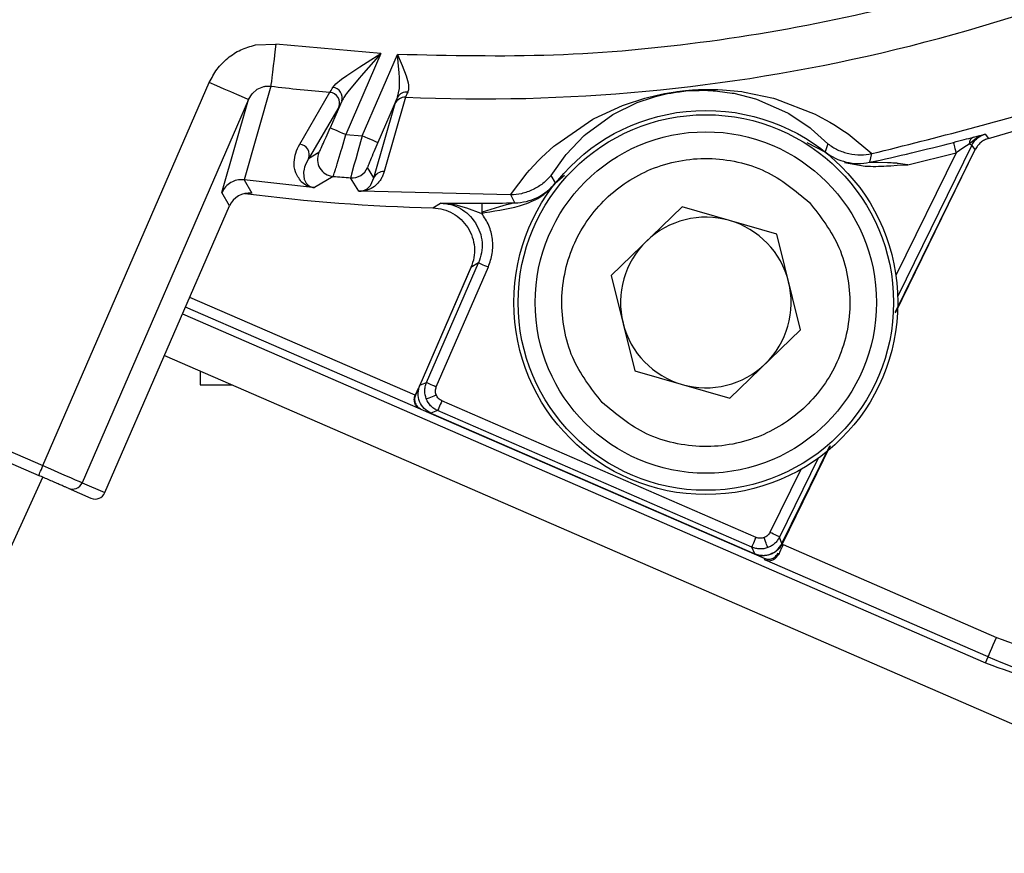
# Model space of a CAD drawing. Header units: millimetres. Extents: x 2719 to 13968, y 3953 to 13921.
# Tile 6 of 160: x 5137 to 5183, y 4696 to 4735. Entities that reach past the tile are written whole.
import ezdxf

# ---------------------------------------------------------------- set-up
doc = ezdxf.new("R2010")
doc.units = ezdxf.units.MM

msp = doc.modelspace()

# ---------------------------------------------------------------- linework, layer by layer
at = {"color": 7, "linetype": 'Continuous', "lineweight": 25}
for p, q in [((5148.157, 4733.865), (5149.117, 4733.904)), ((5149.117, 4733.904), (5149.074, 4733.548)), ((5154.044, 4733.461), (5149.117, 4733.904)), ((5149.032, 4733.204), (5148.993, 4732.883)), ((5149.074, 4733.548), (5149.032, 4733.204)), ((5154.044, 4733.461), (5152.394, 4729.664)), ((5154.044, 4733.461), (5153.121, 4732.427)), ((5153.164, 4729.609), (5154.819, 4733.419)), ((5153.395, 4733.057), (5154.044, 4733.461)), ((5154.871, 4732.868), (5154.819, 4733.419)), ((5154.819, 4733.419), (5154.945, 4733.123)), ((5148.993, 4732.883), (5148.958, 4732.595)), ((5152.765, 4732.659), (5153.054, 4732.845)), ((5153.054, 4732.845), (5153.395, 4733.057)), ((5154.895, 4732.577), (5154.871, 4732.868)), ((5154.945, 4733.123), (5155.035, 4732.91)), ((5155.035, 4732.91), (5155.222, 4732.422)), ((5148.929, 4732.349), (5148.905, 4732.153)), ((5148.958, 4732.595), (5148.929, 4732.349)), ((5152.19, 4732.257), (5152.445, 4732.442)), ((5152.445, 4732.442), (5152.765, 4732.659)), ((5153.036, 4732.33), (5152.547, 4731.746)), ((5153.121, 4732.427), (5153.036, 4732.33)), ((5154.909, 4732.332), (5154.895, 4732.577)), ((5154.905, 4731.833), (5154.909, 4732.332)), ((5138.2, 4714.156), (5145.996, 4732.103)), ((5146.35, 4731.949), (5145.996, 4732.103)), ((5146.691, 4731.801), (5146.35, 4731.949)), ((5148.879, 4731.935), (5147.632, 4727.546)), ((5148.888, 4732.014), (5148.879, 4731.935)), ((5148.905, 4732.153), (5148.888, 4732.014)), ((5151.786, 4731.875), (5151.928, 4732.043)), ((5151.928, 4732.043), (5152.19, 4732.257)), ((5154.82, 4731.415), (5154.905, 4731.833)), ((5147.005, 4731.664), (5146.691, 4731.801)), ((5147.282, 4731.544), (5147.005, 4731.664)), ((5147.51, 4731.445), (5147.282, 4731.544)), ((5147.681, 4731.371), (5147.51, 4731.445)), ((5147.789, 4731.324), (5147.681, 4731.371)), ((5147.83, 4731.306), (5148, 4731.581)), ((5148, 4731.581), (5148.247, 4731.791)), ((5150.235, 4729.22), (5151.65, 4731.648)), ((5154.82, 4731.415), (5153.897, 4729.291)), ((5155.19, 4731.417), (5154.191, 4727.933)), ((5165.458, 4731.066), (5166.403, 4731.373)), ((5166.057, 4731.168), (5166.764, 4731.411)), ((5166.403, 4731.373), (5166.54, 4731.41)), ((5166.54, 4731.41), (5166.931, 4731.506)), ((5166.764, 4731.411), (5166.912, 4731.453)), ((5166.912, 4731.453), (5167.404, 4731.572)), ((5166.931, 4731.506), (5167.328, 4731.588)), ((5167.328, 4731.588), (5167.849, 4731.675)), ((5168.04, 4731.678), (5168.336, 4731.71)), ((5168.336, 4731.71), (5168.682, 4731.734)), ((5169.722, 4731.716), (5169.821, 4731.708)), ((5169.821, 4731.708), (5170.511, 4731.614)), ((5169.836, 4731.776), (5170.044, 4731.767)), ((5170.044, 4731.767), (5170.954, 4731.679)), ((5170.511, 4731.614), (5170.58, 4731.601)), ((5170.58, 4731.601), (5171.605, 4731.339)), ((5170.954, 4731.679), (5171.084, 4731.66)), ((5171.084, 4731.66), (5172.445, 4731.37)), ((5172.445, 4731.37), (5172.534, 4731.344)), ((5172.534, 4731.344), (5174.388, 4730.625)), ((5147.83, 4731.306), (5140.034, 4713.359)), ((5146.586, 4726.954), (5147.83, 4731.306)), ((5147.83, 4731.306), (5147.789, 4731.324)), ((5152.066, 4730.955), (5150.643, 4728.528)), ((5152.208, 4731.241), (5151.661, 4729.983)), ((5152.208, 4731.241), (5152.066, 4730.955)), ((5153.706, 4727.637), (5154.71, 4731.121)), ((5164.037, 4730.417), (5165.367, 4731.031)), ((5164.968, 4730.64), (5165.958, 4731.127)), ((5165.367, 4731.031), (5165.458, 4731.066)), ((5165.958, 4731.127), (5166.057, 4731.168)), ((5171.605, 4731.339), (5171.652, 4731.323)), ((5171.652, 4731.323), (5173.09, 4730.689)), ((5100.058, 4730.724), (5138.2, 4714.156)), ((5163.648, 4729.691), (5164.904, 4730.603)), ((5164.904, 4730.603), (5164.968, 4730.64)), ((5173.09, 4730.689), (5173.157, 4730.65)), ((5173.157, 4730.65), (5174.158, 4729.978)), ((5174.388, 4730.625), (5174.507, 4730.565)), ((5174.507, 4730.565), (5175.082, 4730.251)), ((5099.859, 4730.266), (5138.001, 4713.697)), ((5151.677, 4729.976), (5151.661, 4729.983)), ((5151.72, 4729.957), (5151.677, 4729.976)), ((5162.231, 4729.193), (5163.977, 4730.384)), ((5163.977, 4730.384), (5164.037, 4730.417)), ((5174.158, 4729.978), (5174.211, 4729.936)), ((5175.082, 4730.251), (5175.268, 4730.14)), ((5175.268, 4730.14), (5175.77, 4729.814)), ((5151.789, 4729.927), (5151.72, 4729.957)), ((5151.88, 4729.888), (5151.789, 4729.927)), ((5151.991, 4729.84), (5151.88, 4729.888)), ((5152.117, 4729.785), (5151.991, 4729.84)), ((5152.253, 4729.726), (5152.117, 4729.785)), ((5152.217, 4729.054), (5152.394, 4729.664)), ((5152.394, 4729.664), (5152.253, 4729.726)), ((5152.394, 4729.664), (5153.164, 4729.609)), ((5153.164, 4729.609), (5152.955, 4728.872)), ((5153.305, 4729.548), (5153.164, 4729.609)), ((5153.442, 4729.489), (5153.305, 4729.548)), ((5162.725, 4728.741), (5163.568, 4729.62)), ((5163.568, 4729.62), (5163.648, 4729.691)), ((5174.211, 4729.936), (5174.991, 4729.234)), ((5175.77, 4729.814), (5175.935, 4729.698)), ((5175.935, 4729.698), (5177.053, 4728.776)), ((5181.957, 4729.502), (5181.613, 4729.225)), ((5181.808, 4729.546), (5182.106, 4729.623)), ((5182.141, 4729.606), (5181.957, 4729.502)), ((5182.106, 4729.623), (5182.361, 4729.687)), ((5182.361, 4729.687), (5182.141, 4729.606)), ((5182.361, 4729.687), (5182.525, 4729.489)), ((5152.179, 4728.926), (5152.217, 4729.054)), ((5153.568, 4729.434), (5153.442, 4729.489)), ((5153.678, 4729.386), (5153.568, 4729.434)), ((5153.769, 4729.346), (5153.678, 4729.386)), ((5153.838, 4729.317), (5153.769, 4729.346)), ((5153.881, 4729.298), (5153.838, 4729.317)), ((5153.897, 4729.291), (5153.881, 4729.298)), ((5161.571, 4728.597), (5162.145, 4729.121)), ((5162.145, 4729.121), (5162.231, 4729.193)), ((5174.899, 4728.821), (5174.017, 4729.278)), ((5174.991, 4729.234), (5174.869, 4728.855)), ((5180.883, 4729.293), (5180.88, 4729.303)), ((5180.891, 4729.264), (5180.883, 4729.293)), ((5180.903, 4729.219), (5180.891, 4729.264)), ((5180.918, 4729.159), (5180.903, 4729.219)), ((5180.937, 4729.086), (5180.918, 4729.159)), ((5180.959, 4729.003), (5180.937, 4729.086)), ((5181.484, 4729.139), (5181.318, 4729.028)), ((5181.613, 4729.225), (5181.484, 4729.139)), ((5181.639, 4729.212), (5181.613, 4729.225)), ((5181.663, 4729.2), (5181.639, 4729.212)), ((5181.684, 4729.19), (5181.663, 4729.2)), ((5181.701, 4729.182), (5181.684, 4729.19)), ((5181.715, 4729.175), (5181.701, 4729.182)), ((5181.725, 4729.17), (5181.715, 4729.175)), ((5181.731, 4729.167), (5181.725, 4729.17)), ((5181.734, 4729.165), (5181.731, 4729.167)), ((5181.899, 4728.967), (5181.734, 4729.165)), ((5151.134, 4728.821), (5150.643, 4728.528)), ((5151.991, 4728.297), (5152.179, 4728.926)), ((5152.955, 4728.872), (5152.857, 4728.523)), ((5161.428, 4728.455), (5161.571, 4728.597)), ((5162.019, 4727.751), (5162.672, 4728.676)), ((5162.672, 4728.676), (5162.725, 4728.741)), ((5174.869, 4728.855), (5174.899, 4728.821)), ((5177.042, 4728.774), (5176.944, 4728.369)), ((5177.053, 4728.776), (5177.042, 4728.774)), ((5178.156, 4721.323), (5181.899, 4728.967)), ((5178.163, 4721.357), (5181.899, 4728.967)), ((5178.732, 4728.256), (5181.007, 4728.82)), ((5180.983, 4728.913), (5180.959, 4729.003)), ((5181.007, 4728.82), (5180.983, 4728.913)), ((5181.318, 4729.028), (5181.007, 4728.82)), ((5150.46, 4728.144), (5150.436, 4728.052)), ((5150.483, 4728.213), (5150.46, 4728.144)), ((5150.492, 4728.237), (5150.483, 4728.213)), ((5150.643, 4728.528), (5150.492, 4728.237)), ((5152.778, 4728.24), (5152.66, 4727.806)), ((5152.857, 4728.523), (5152.778, 4728.24)), ((5153.706, 4727.637), (5153.412, 4728.122)), ((5161.011, 4728.008), (5161.428, 4728.455)), ((5175.77, 4728.354), (5176.743, 4728.188)), ((5177.783, 4728.351), (5177.319, 4728.364)), ((5177.738, 4728.2), (5177.936, 4728.211)), ((5177.936, 4728.211), (5178.235, 4728.229)), ((5178.235, 4728.229), (5178.732, 4728.256)), ((5150.412, 4727.903), (5150.411, 4727.889)), ((5150.411, 4727.889), (5150.445, 4727.57)), ((5150.436, 4728.052), (5150.412, 4727.903)), ((5151.803, 4727.705), (5150.922, 4727.185)), ((5160.113, 4726.84), (5160.891, 4727.869)), ((5160.891, 4727.869), (5161.011, 4728.008)), ((5162.223, 4727.41), (5162.019, 4727.751)), ((5162.644, 4727.747), (5162.202, 4727.37)), ((5150.835, 4727.192), (5147.632, 4727.546)), ((5147.632, 4727.546), (5147.983, 4726.922)), ((5150.519, 4727.301), (5150.308, 4727.458)), ((5150.445, 4727.57), (5150.451, 4727.555)), ((5150.451, 4727.555), (5150.533, 4727.398)), ((5150.533, 4727.397), (5150.547, 4727.379)), ((5150.547, 4727.379), (5150.626, 4727.298)), ((5150.627, 4727.299), (5150.64, 4727.289)), ((5153.003, 4727.021), (5152.622, 4727.643)), ((5153.425, 4727.154), (5153.554, 4727.289)), ((5153.554, 4727.289), (5153.571, 4727.313)), ((5153.571, 4727.313), (5153.706, 4727.637)), ((5162.202, 4727.37), (5162.223, 4727.41)), ((5146.943, 4726.328), (5146.586, 4726.954)), ((5160.113, 4726.84), (5153.093, 4727.015)), ((5153.27, 4727.063), (5153.307, 4727.079)), ((5153.307, 4727.079), (5153.397, 4727.132)), ((5153.397, 4727.132), (5153.425, 4727.154)), ((5160.113, 4726.84), (5160.125, 4726.84)), ((5160.312, 4726.468), (5160.125, 4726.84)), ((5141.107, 4712.893), (5146.943, 4726.328)), ((5146.943, 4726.327), (5146.943, 4726.328)), ((5156.479, 4726.231), (5156.828, 4726.459)), ((5156.828, 4726.459), (5157.729, 4726.455)), ((5157.314, 4726.413), (5156.828, 4726.459)), ((5157.586, 4726.36), (5157.314, 4726.414)), ((5157.791, 4726.304), (5157.585, 4726.358)), ((5158.072, 4726.216), (5157.793, 4726.306)), ((5159.597, 4726.288), (5158.787, 4726.032)), ((5159.911, 4726.369), (5159.597, 4726.288)), ((5159.997, 4726.39), (5159.911, 4726.369)), ((5168.153, 4726.281), (5164.831, 4723.073)), ((5172.592, 4725.008), (5168.153, 4726.281)), ((5158.738, 4725.971), (5158.072, 4726.216)), ((5158.787, 4726.032), (5158.738, 4725.971)), ((5173.709, 4720.527), (5172.592, 4725.008)), ((5156.179, 4718.049), (5158.617, 4723.663)), ((5158.617, 4723.663), (5158.261, 4723.436)), ((5158.617, 4723.663), (5158.627, 4723.659)), ((5158.627, 4723.659), (5158.654, 4723.647)), ((5158.654, 4723.647), (5158.697, 4723.628)), ((5158.697, 4723.628), (5158.754, 4723.603)), ((5158.754, 4723.603), (5158.823, 4723.573)), ((5158.823, 4723.573), (5158.902, 4723.539)), ((5158.902, 4723.539), (5158.987, 4723.502)), ((5158.987, 4723.502), (5159.076, 4723.464)), ((5158.261, 4723.436), (5155.869, 4717.927)), ((5156.637, 4717.85), (5159.076, 4723.464)), ((5164.831, 4723.073), (5165.948, 4718.592)), ((5144.745, 4721.27), (5182.378, 4704.922)), ((5155.894, 4716.798), (5144.881, 4721.582)), ((5170.387, 4717.319), (5173.709, 4720.527)), ((5143.895, 4719.313), (5197.577, 4695.994)), ((5145.564, 4718.588), (5145.564, 4717.938)), ((5165.948, 4718.592), (5170.387, 4717.319)), ((5155.869, 4717.927), (5156.179, 4718.049)), ((5156.179, 4718.049), (5156.189, 4718.045)), ((5156.189, 4718.045), (5156.216, 4718.033)), ((5156.216, 4718.033), (5156.259, 4718.015)), ((5156.259, 4718.015), (5156.316, 4717.99)), ((5156.316, 4717.99), (5156.385, 4717.96)), ((5156.385, 4717.96), (5156.464, 4717.926)), ((5145.564, 4717.938), (5147.06, 4717.938)), ((5155.783, 4717.775), (5155.646, 4717.46)), ((5156.464, 4717.926), (5156.549, 4717.889)), ((5156.549, 4717.889), (5156.637, 4717.85)), ((5155.646, 4717.46), (5155.643, 4717.452)), ((5155.646, 4717.46), (5155.658, 4717.464)), ((5156.166, 4717.284), (5156.177, 4717.289)), ((5156.177, 4717.289), (5156.204, 4717.3)), ((5156.204, 4717.3), (5156.248, 4717.317)), ((5156.248, 4717.317), (5156.306, 4717.34)), ((5156.306, 4717.34), (5156.376, 4717.367)), ((5156.376, 4717.367), (5156.455, 4717.399)), ((5156.455, 4717.399), (5156.541, 4717.433)), ((5156.541, 4717.433), (5156.631, 4717.468)), ((5156.858, 4717.104), (5156.821, 4717.019)), ((5156.897, 4717.193), (5156.858, 4717.104)), ((5171.626, 4710.794), (5156.897, 4717.193)), ((5155.917, 4716.807), (5155.894, 4716.798)), ((5155.917, 4716.807), (5172.006, 4709.818)), ((5156.697, 4716.734), (5156.387, 4716.612)), ((5156.387, 4716.612), (5171.56, 4710.021)), ((5156.702, 4716.744), (5156.697, 4716.734)), ((5171.427, 4710.336), (5156.697, 4716.734)), ((5156.714, 4716.771), (5156.702, 4716.744)), ((5156.732, 4716.814), (5156.714, 4716.771)), ((5156.757, 4716.871), (5156.732, 4716.814)), ((5156.787, 4716.94), (5156.757, 4716.871)), ((5156.821, 4717.019), (5156.787, 4716.94)), ((5172.835, 4710.506), (5175.081, 4715.08)), ((5172.856, 4710.498), (5175.109, 4715.1)), ((5138.035, 4713.775), (5138.059, 4713.832)), ((5138.059, 4713.832), (5138.09, 4713.901)), ((5138.09, 4713.901), (5138.124, 4713.98)), ((5138.124, 4713.98), (5138.161, 4714.066)), ((5138.161, 4714.066), (5138.2, 4714.156)), ((5138.2, 4714.156), (5138.554, 4714.002)), ((5138.554, 4714.002), (5138.895, 4713.854)), ((5138.895, 4713.854), (5139.209, 4713.718)), ((5133.42, 4703.141), (5138.189, 4713.616)), ((5138.001, 4713.697), (5138.005, 4713.706)), ((5138.005, 4713.706), (5138.016, 4713.732)), ((5138.016, 4713.732), (5138.035, 4713.775)), ((5139.209, 4713.718), (5139.486, 4713.597)), ((5139.486, 4713.597), (5139.714, 4713.498)), ((5139.714, 4713.498), (5139.886, 4713.424)), ((5139.886, 4713.424), (5139.994, 4713.377)), ((5139.994, 4713.377), (5140.034, 4713.359)), ((5140.034, 4713.359), (5141.107, 4712.893)), ((5139.377, 4713.1), (5140.449, 4712.634)), ((5171.517, 4710.542), (5171.551, 4710.621)), ((5171.551, 4710.621), (5171.588, 4710.706)), ((5171.588, 4710.706), (5171.626, 4710.794)), ((5172.031, 4710.693), (5171.998, 4710.783)), ((5172.063, 4710.607), (5172.031, 4710.693)), ((5172.093, 4710.526), (5172.063, 4710.607)), ((5172.361, 4710.99), (5172.274, 4711.032)), ((5172.444, 4710.949), (5172.361, 4710.99)), ((5172.521, 4710.911), (5172.444, 4710.949)), ((5172.589, 4710.878), (5172.521, 4710.911)), ((5172.645, 4710.851), (5172.589, 4710.878)), ((5172.687, 4710.83), (5172.645, 4710.851)), ((5172.713, 4710.817), (5172.687, 4710.83)), ((5172.723, 4710.812), (5172.713, 4710.817)), ((5172.835, 4710.506), (5172.723, 4710.812)), ((5171.427, 4710.336), (5171.432, 4710.346)), ((5171.56, 4710.021), (5171.427, 4710.336)), ((5171.432, 4710.346), (5171.443, 4710.373)), ((5171.443, 4710.373), (5171.462, 4710.416)), ((5171.462, 4710.416), (5171.487, 4710.473)), ((5171.487, 4710.473), (5171.517, 4710.542)), ((5172.118, 4710.456), (5172.093, 4710.526)), ((5172.14, 4710.397), (5172.118, 4710.456)), ((5172.156, 4710.353), (5172.14, 4710.397)), ((5172.166, 4710.325), (5172.156, 4710.353)), ((5172.17, 4710.314), (5172.166, 4710.325)), ((5172.897, 4710.455), (5182.895, 4706.111)), ((5172.035, 4709.739), (5172.006, 4709.818)), ((5182.496, 4705.195), (5172.035, 4709.739)), ((5172.654, 4710.057), (5172.676, 4709.997)), ((5182.818, 4705.935), (5182.895, 4706.111)), ((5182.615, 4705.469), (5182.676, 4705.607)), ((5182.676, 4705.607), (5182.744, 4705.764)), ((5182.744, 4705.764), (5182.818, 4705.935)), ((5182.378, 4704.922), (5182.496, 4705.195)), ((5182.496, 4705.195), (5182.505, 4705.215)), ((5182.505, 4705.215), (5182.529, 4705.269)), ((5182.529, 4705.269), (5182.566, 4705.355)), ((5182.566, 4705.355), (5182.615, 4705.469))]:
    msp.add_line(p, q, dxfattribs=at)
at = {"color": 8, "linetype": 'Continuous', "lineweight": 25}
for p, q in [((5181.734, 4729.165), (5178.264, 4722.098)), ((5181.007, 4728.82), (5178.18, 4723.061)), ((5158.281, 4723.503), (5155.658, 4717.464)), ((5155.643, 4717.452), (5145.08, 4722.04)), ((5174.535, 4714.502), (5172.723, 4710.812)), ((5173.721, 4713.979), (5172.274, 4711.032))]:
    msp.add_line(p, q, dxfattribs=at)
at = {"color": 7, "linetype": 'Continuous', "lineweight": 25}
for radius in [8.999, 8.799, 7.999]:
    msp.add_circle((5169.27, 4721.8), radius, dxfattribs=at)
for centre, radius, start, end in [((5158.767, 4813.69), 82.35, 267.50992, 298.81139), ((5158.767, 4813.69), 87.488, 285.75674, 297.28391), ((5158.767, 4813.69), 82.35, 263.10308, 265.04202), ((5151.735, 4731.384), 0.494, 343.2233, 84.0273), ((5151.605, 4731.149), 0.5, 337.0878, 84.8232), ((5155.165, 4730.921), 0.497, 87.1066, 156.2222), ((5155.218, 4731.212), 0.447, 79.7967, 152.9597), ((5181.949, 4729.24), 0.336, 114.6817, 182.6457), ((5150.183, 4728.723), 0.5, 337.0765, 84.0286), ((5158.767, 4813.69), 87.235, 282.0262, 284.68393), ((5151.868, 4728.503), 0.8, 156.5523, 265.3375), ((5176.423, 4730.814), 2.5, 231.5711, 282.0184), ((5152.678, 4728.441), 0.8, 265.929, 336.5068), ((5158.767, 4813.69), 86.266, 265.36914, 265.9146), ((5154.161, 4727.437), 0.497, 86.5491, 156.2203), ((5160.267, 4728.967), 2.5, 271.0231, 321.4686), ((5147.86, 4725.929), 1, 82.9303, 156.5056), ((5158.767, 4813.69), 87.488, 262.70588, 268.5014), ((5158.767, 4813.69), 87.235, 270.01258, 271.01427), ((5169.27, 4721.8), 3.999, 73.9976, 133.9976), ((5169.27, 4721.8), 3.999, 13.9976, 73.9976), ((5169.27, 4721.8), 3.999, 133.9976, 193.9976), ((5169.27, 4721.8), 3.999, 313.9976, 13.9976), ((5169.27, 4721.8), 3.999, 193.9976, 253.9976), ((5169.27, 4721.8), 3.999, 253.9976, 313.9976), ((5192.483, 4728.185), 25.066, 246.5202, 336.5202), ((5139.576, 4713.558), 0.5, 246.5234, 336.5251), ((5140.648, 4713.093), 0.5, 246.5272, 336.5236)]:
    msp.add_arc(centre, radius, start, end, dxfattribs=at)
for points, knots in [([(5197.276, 4743.149), (5195.105, 4742.036), (5190.751, 4739.806), (5183.853, 4737.228), (5176.745, 4735.238), (5169.48, 4733.934), (5162.148, 4733.251), (5157.258, 4733.363), (5154.819, 4733.419)], [0, 0, 0, 0, 0.165853, 0.332581, 0.5, 0.66743, 0.834152, 1, 1, 1, 1]), ([(5177.053, 4728.776), (5180.127, 4729.544), (5186.276, 4731.081), (5195.148, 4734.586), (5200.686, 4737.667), (5203.456, 4739.207)], [0, 0, 0, 0, 0.333333, 0.666667, 1, 1, 1, 1]), ([(5145.996, 4732.103), (5146.108, 4732.318), (5146.331, 4732.748), (5146.846, 4733.266), (5147.457, 4733.669), (5147.923, 4733.799), (5148.157, 4733.865)], [0, 0, 0, 0, 0.2501306, 0.4997839, 0.7492697, 1, 1, 1, 1]), ([(5155.222, 4732.422), (5155.267, 4732.27), (5155.334, 4732.041), (5155.342, 4731.793), (5155.312, 4731.698), (5155.297, 4731.651)], [0, 0, 0, 0, 0.500347, 0.754378, 1, 1, 1, 1]), ([(5148.247, 4731.791), (5148.346, 4731.841), (5148.462, 4731.9), (5148.625, 4731.933), (5148.734, 4731.946), (5148.825, 4731.939), (5148.879, 4731.935)], [0, 0, 0, 0, 0.50184, 0.591325, 0.756244, 1, 1, 1, 1]), ([(5151.65, 4731.648), (5151.664, 4731.669), (5151.693, 4731.712), (5151.755, 4731.82), (5151.786, 4731.875)], [0, 0, 0, 0, 0.492094, 1, 1, 1, 1]), ([(5152.547, 4731.746), (5152.469, 4731.647), (5152.333, 4731.472), (5152.246, 4731.311), (5152.208, 4731.241)], [0, 0, 0, 0, 0.566186, 1, 1, 1, 1]), ([(5154.71, 4731.121), (5154.719, 4731.149), (5154.737, 4731.205), (5154.792, 4731.345), (5154.82, 4731.415)], [0, 0, 0, 0, 0.497945, 1, 1, 1, 1]), ([(5155.297, 4731.651), (5155.27, 4731.595), (5155.216, 4731.484), (5155.198, 4731.439), (5155.19, 4731.417)], [0, 0, 0, 0, 0.506254, 1, 1, 1, 1]), ([(5167.404, 4731.572), (5167.502, 4731.591), (5167.687, 4731.629), (5167.928, 4731.662), (5168.04, 4731.678)], [0, 0, 0, 0, 0.5320366, 1, 1, 1, 1]), ([(5167.849, 4731.675), (5167.939, 4731.686), (5168.114, 4731.709), (5168.289, 4731.726), (5168.375, 4731.735)], [0, 0, 0, 0, 0.511379, 1, 1, 1, 1]), ([(5168.375, 4731.735), (5168.498, 4731.745), (5168.759, 4731.767), (5169.289, 4731.789), (5169.608, 4731.782), (5169.836, 4731.776)], [0, 0, 0, 0, 0.206266, 0.435629, 1, 1, 1, 1]), ([(5168.682, 4731.734), (5168.871, 4731.738), (5169.303, 4731.748), (5169.572, 4731.728), (5169.722, 4731.716)], [0, 0, 0, 0, 0.4393705, 1, 1, 1, 1]), ([(5151.134, 4728.821), (5151.138, 4728.827), (5151.146, 4728.838), (5151.195, 4728.938), (5151.297, 4729.16), (5151.469, 4729.543), (5151.597, 4729.836), (5151.661, 4729.983)], [0, 0, 0, 0, 0.1251595, 0.2511026, 0.5008726, 0.7501742, 1, 1, 1, 1]), ([(5180.88, 4729.303), (5181.048, 4729.347), (5181.384, 4729.435), (5181.667, 4729.509), (5181.808, 4729.546)], [0, 0, 0, 0, 0.500701, 1, 1, 1, 1]), ([(5181.734, 4729.165), (5181.768, 4729.227), (5181.838, 4729.349), (5181.988, 4729.498), (5182.162, 4729.618), (5182.294, 4729.664), (5182.361, 4729.687)], [0, 0, 0, 0, 0.25019, 0.50018, 0.750074, 1, 1, 1, 1]), ([(5150.308, 4727.458), (5150.198, 4727.615), (5149.979, 4727.93), (5149.967, 4728.373), (5150.026, 4728.805), (5150.165, 4729.082), (5150.235, 4729.22)], [0, 0, 0, 0, 0.25159, 0.50304, 0.752383, 1, 1, 1, 1]), ([(5153.897, 4729.291), (5153.834, 4729.144), (5153.707, 4728.851), (5153.572, 4728.529), (5153.489, 4728.329), (5153.444, 4728.216), (5153.415, 4728.139), (5153.413, 4728.128), (5153.412, 4728.122)], [0, 0, 0, 0, 0.2495376, 0.4987527, 0.6241724, 0.7490201, 0.8744835, 1, 1, 1, 1]), ([(5174.991, 4729.234), (5175.139, 4729.132), (5175.439, 4728.927), (5175.789, 4728.828), (5175.966, 4728.778)], [0, 0, 0, 0, 0.493701, 1, 1, 1, 1]), ([(5182.525, 4729.489), (5182.459, 4729.466), (5182.327, 4729.419), (5182.152, 4729.299), (5182.003, 4729.15), (5181.934, 4729.028), (5181.899, 4728.967)], [0, 0, 0, 0, 0.2500016, 0.5000009, 0.7499997, 1, 1, 1, 1]), ([(5175.966, 4728.778), (5176.156, 4728.747), (5176.515, 4728.688), (5176.874, 4728.746), (5177.042, 4728.774)], [0, 0, 0, 0, 0.531321, 1, 1, 1, 1]), ([(5151.803, 4727.705), (5151.815, 4727.736), (5151.833, 4727.783), (5151.91, 4728.029), (5151.964, 4728.206), (5151.991, 4728.297)], [0, 0, 0, 0, 0.479257, 0.734578, 1, 1, 1, 1]), ([(5164.415, 4717.112), (5163.89, 4717.785), (5163.082, 4718.821), (5162.596, 4720.536), (5162.473, 4721.918), (5162.642, 4723.3), (5163.206, 4724.978), (5164.468, 4726.772), (5166.306, 4727.972), (5168.003, 4728.477), (5169.39, 4728.597), (5170.766, 4728.425), (5172.463, 4727.879), (5173.47, 4727.036), (5174.125, 4726.488)], [0, 0, 0, 0, 0.119728, 0.18418, 0.25, 0.31582, 0.380272, 0.5, 0.619729, 0.68418, 0.75, 0.81582, 0.880272, 1, 1, 1, 1]), ([(5176.743, 4728.188), (5176.908, 4728.183), (5177.24, 4728.173), (5177.571, 4728.191), (5177.738, 4728.2)], [0, 0, 0, 0, 0.496614, 1, 1, 1, 1]), ([(5177.319, 4728.364), (5177.218, 4728.365), (5177.087, 4728.366), (5176.972, 4728.367), (5176.945, 4728.368), (5176.944, 4728.368), (5176.944, 4728.369)], [0, 0, 0, 0, 0.657419, 0.857184, 0.932978, 1, 1, 1, 1]), ([(5178.732, 4728.256), (5178.581, 4728.279), (5178.41, 4728.305), (5178.205, 4728.323), (5178.04, 4728.337), (5177.894, 4728.345), (5177.783, 4728.351)], [0, 0, 0, 0, 0.477419, 0.538794, 0.646388, 1, 1, 1, 1]), ([(5152.66, 4727.806), (5152.648, 4727.76), (5152.625, 4727.669), (5152.623, 4727.651), (5152.622, 4727.643)], [0, 0, 0, 0, 0.5057744, 1, 1, 1, 1]), ([(5154.191, 4727.933), (5154.172, 4727.875), (5154.135, 4727.764), (5154.058, 4727.601), (5153.941, 4727.427), (5153.753, 4727.238), (5153.514, 4727.095), (5153.246, 4727.021), (5153.121, 4727.016), (5153.093, 4727.015)], [0, 0, 0, 0, 0.17758, 0.338478, 0.500208, 0.720699, 0.937769, 0.986264, 1, 1, 1, 1]), ([(5162.019, 4727.751), (5161.897, 4727.619), (5161.652, 4727.351), (5161.333, 4727.176), (5161.172, 4727.087)], [0, 0, 0, 0, 0.494112, 1, 1, 1, 1]), ([(5147.632, 4727.546), (5147.515, 4727.55), (5147.3, 4727.556), (5146.994, 4727.432), (5146.741, 4727.237), (5146.637, 4727.047), (5146.586, 4726.954)], [0, 0, 0, 0, 0.2701076, 0.497427, 0.7553301, 1, 1, 1, 1]), ([(5150.835, 4727.192), (5150.806, 4727.198), (5150.738, 4727.212), (5150.622, 4727.249), (5150.563, 4727.279), (5150.519, 4727.301)], [0, 0, 0, 0, 0.16284, 0.378734, 1, 1, 1, 1]), ([(5150.64, 4727.288), (5150.668, 4727.271), (5150.71, 4727.245), (5150.775, 4727.215), (5150.833, 4727.199), (5150.875, 4727.191), (5150.901, 4727.187), (5150.915, 4727.186), (5150.922, 4727.185)], [0, 0, 0, 0, 0.53042, 0.788457, 0.904394, 0.955782, 0.978671, 1, 1, 1, 1]), ([(5150.922, 4727.185), (5150.917, 4727.185), (5150.906, 4727.186), (5150.878, 4727.189), (5150.853, 4727.191), (5150.835, 4727.192)], [0, 0, 0, 0, 0.200003, 0.428444, 1, 1, 1, 1]), ([(5158.764, 4725.985), (5158.77, 4725.986), (5158.819, 4725.994), (5159.491, 4726.11), (5160.466, 4726.244), (5161.603, 4726.741), (5162.009, 4727.167), (5162.202, 4727.37)], [0, 0, 0, 0, 0.004768, 0.039379, 0.53941, 0.78015, 1, 1, 1, 1]), ([(5153.003, 4727.021), (5153.008, 4727.021), (5153.02, 4727.02), (5153.045, 4727.02), (5153.094, 4727.021), (5153.192, 4727.034), (5153.236, 4727.05), (5153.27, 4727.063)], [0, 0, 0, 0, 0.022926, 0.047927, 0.109764, 0.301168, 1, 1, 1, 1]), ([(5153.093, 4727.015), (5153.077, 4727.016), (5153.044, 4727.018), (5153.016, 4727.02), (5153.003, 4727.021)], [0, 0, 0, 0, 0.513678, 1, 1, 1, 1]), ([(5161.172, 4727.087), (5160.993, 4727.014), (5160.657, 4726.875), (5160.295, 4726.851), (5160.125, 4726.84)], [0, 0, 0, 0, 0.53155, 1, 1, 1, 1]), ([(5156.828, 4726.458), (5156.991, 4726.443), (5157.317, 4726.412), (5157.774, 4726.221), (5158.174, 4725.93), (5158.369, 4725.667), (5158.466, 4725.535)], [0, 0, 0, 0, 0.249959, 0.500578, 0.75014, 1, 1, 1, 1]), ([(5157.729, 4726.455), (5157.906, 4726.454), (5158.238, 4726.454), (5158.612, 4726.454), (5158.787, 4726.454)], [0, 0, 0, 0, 0.532466, 1, 1, 1, 1]), ([(5158.787, 4726.032), (5158.787, 4726.088), (5158.787, 4726.202), (5158.787, 4726.338), (5158.787, 4726.433), (5158.787, 4726.447), (5158.787, 4726.454)], [0, 0, 0, 0, 0.250006, 0.500024, 0.750038, 1, 1, 1, 1]), ([(5160.312, 4726.468), (5160.311, 4726.467), (5160.311, 4726.467), (5160.289, 4726.461), (5160.194, 4726.438), (5160.082, 4726.411), (5159.997, 4726.39)], [0, 0, 0, 0, 0.0706471, 0.1491842, 0.3510489, 1, 1, 1, 1]), ([(5174.125, 4726.488), (5174.65, 4725.815), (5175.457, 4724.779), (5175.943, 4723.064), (5176.067, 4721.682), (5175.898, 4720.3), (5175.334, 4718.622), (5174.071, 4716.828), (5172.233, 4715.628), (5170.537, 4715.123), (5169.15, 4715.003), (5167.773, 4715.175), (5166.076, 4715.721), (5165.069, 4716.564), (5164.415, 4717.112)], [0, 0, 0, 0, 0.119728, 0.18418, 0.25, 0.31582, 0.380272, 0.5, 0.619729, 0.68418, 0.75, 0.81582, 0.880272, 1, 1, 1, 1]), ([(5156.479, 4726.231), (5156.642, 4726.215), (5156.967, 4726.184), (5157.42, 4725.988), (5157.822, 4725.701), (5158.016, 4725.438), (5158.113, 4725.307)], [0, 0, 0, 0, 0.25, 0.500002, 0.750001, 1, 1, 1, 1]), ([(5158.764, 4725.985), (5158.758, 4725.983), (5158.751, 4725.982), (5158.743, 4725.976), (5158.74, 4725.973), (5158.738, 4725.971)], [0, 0, 0, 0, 0.539689, 0.775621, 1, 1, 1, 1]), ([(5159.076, 4723.464), (5159.148, 4723.674), (5159.294, 4724.096), (5159.29, 4724.771), (5159.129, 4725.426), (5158.885, 4725.798), (5158.764, 4725.985)], [0, 0, 0, 0, 0.249871, 0.500603, 0.750353, 1, 1, 1, 1]), ([(5158.466, 4725.535), (5158.544, 4725.392), (5158.702, 4725.105), (5158.798, 4724.62), (5158.78, 4724.126), (5158.671, 4723.817), (5158.617, 4723.663)], [0, 0, 0, 0, 0.2497966, 0.4992896, 0.7497992, 1, 1, 1, 1]), ([(5158.113, 4725.307), (5158.191, 4725.163), (5158.347, 4724.876), (5158.438, 4724.391), (5158.424, 4723.898), (5158.316, 4723.59), (5158.261, 4723.436)], [0, 0, 0, 0, 0.25, 0.500004, 0.750002, 1, 1, 1, 1]), ([(5182.895, 4706.111), (5184.272, 4705.598), (5187.109, 4704.54), (5190.95, 4704.082), (5194.126, 4704.132), (5197.381, 4704.523), (5201.375, 4705.636), (5205.054, 4707.548), (5207.699, 4709.485), (5210.055, 4711.616), (5212.55, 4714.572), (5213.901, 4717.281), (5214.557, 4718.597)], [0, 0, 0, 0, 0.116478, 0.239932, 0.304301, 0.368684, 0.5, 0.631316, 0.695685, 0.760068, 0.883522, 1, 1, 1, 1]), ([(5156.166, 4717.284), (5156.132, 4717.408), (5156.081, 4717.596), (5156.11, 4717.859), (5156.156, 4717.985), (5156.179, 4718.049)], [0, 0, 0, 0, 0.485217, 0.739192, 1, 1, 1, 1]), ([(5182.378, 4704.922), (5183.938, 4704.347), (5187.059, 4703.198), (5192.052, 4702.673), (5197.034, 4703.065), (5201.847, 4704.439), (5206.303, 4706.72), (5210.211, 4709.834), (5213.503, 4713.625), (5214.999, 4716.595), (5215.747, 4718.08)], [0, 0, 0, 0, 0.125, 0.25, 0.375, 0.5, 0.625, 0.75, 0.875, 1, 1, 1, 1]), ([(5156.387, 4716.612), (5156.273, 4716.678), (5156.045, 4716.81), (5155.834, 4717.154), (5155.753, 4717.549), (5155.83, 4717.801), (5155.869, 4717.927)], [0, 0, 0, 0, 0.249997, 0.499999, 0.750004, 1, 1, 1, 1]), ([(5156.631, 4717.468), (5156.613, 4717.532), (5156.577, 4717.66), (5156.617, 4717.787), (5156.637, 4717.85)], [0, 0, 0, 0, 0.500402, 1, 1, 1, 1]), ([(5155.894, 4716.798), (5155.844, 4716.827), (5155.743, 4716.886), (5155.652, 4717.021), (5155.611, 4717.152), (5155.602, 4717.256), (5155.61, 4717.357), (5155.632, 4717.421), (5155.643, 4717.452)], [0, 0, 0, 0, 0.263625, 0.530502, 0.664491, 0.785734, 0.896554, 1, 1, 1, 1]), ([(5155.658, 4717.464), (5155.639, 4717.401), (5155.601, 4717.275), (5155.641, 4717.077), (5155.746, 4716.906), (5155.86, 4716.84), (5155.917, 4716.807)], [0, 0, 0, 0, 0.249996, 0.500002, 0.750002, 1, 1, 1, 1]), ([(5156.697, 4716.734), (5156.637, 4716.765), (5156.517, 4716.826), (5156.316, 4716.999), (5156.225, 4717.171), (5156.166, 4717.284)], [0, 0, 0, 0, 0.260816, 0.514789, 1, 1, 1, 1]), ([(5156.897, 4717.193), (5156.838, 4717.225), (5156.722, 4717.291), (5156.661, 4717.409), (5156.631, 4717.468)], [0, 0, 0, 0, 0.500441, 1, 1, 1, 1]), ([(5139.377, 4713.1), (5139.355, 4713.109), (5139.323, 4713.123), (5139.15, 4713.198), (5138.972, 4713.276), (5138.754, 4713.37), (5138.437, 4713.508), (5138.172, 4713.623), (5138.001, 4713.697)], [0, 0, 0, 0, 0.239681, 0.369717, 0.499991, 0.630039, 0.760312, 1, 1, 1, 1]), ([(5171.998, 4710.783), (5171.935, 4710.767), (5171.811, 4710.735), (5171.688, 4710.774), (5171.626, 4710.794)], [0, 0, 0, 0, 0.500382, 1, 1, 1, 1]), ([(5172.274, 4711.032), (5172.24, 4710.978), (5172.172, 4710.868), (5172.056, 4710.812), (5171.998, 4710.783)], [0, 0, 0, 0, 0.500383, 1, 1, 1, 1]), ([(5172.723, 4710.812), (5172.692, 4710.757), (5172.63, 4710.646), (5172.498, 4710.506), (5172.346, 4710.39), (5172.229, 4710.34), (5172.17, 4710.314)], [0, 0, 0, 0, 0.249999, 0.499997, 0.749998, 1, 1, 1, 1]), ([(5172.17, 4710.314), (5172.11, 4710.296), (5171.988, 4710.258), (5171.797, 4710.248), (5171.606, 4710.269), (5171.487, 4710.314), (5171.427, 4710.336)], [0, 0, 0, 0, 0.249996, 0.499996, 0.749996, 1, 1, 1, 1]), ([(5172.283, 4710.008), (5172.396, 4710.063), (5172.628, 4710.175), (5172.765, 4710.394), (5172.835, 4710.506)], [0, 0, 0, 0, 0.487296, 1, 1, 1, 1]), ([(5172.856, 4710.498), (5172.824, 4710.442), (5172.761, 4710.328), (5172.626, 4710.186), (5172.468, 4710.069), (5172.348, 4710.019), (5172.288, 4709.994)], [0, 0, 0, 0, 0.249996, 0.50001, 0.750004, 1, 1, 1, 1]), ([(5172.897, 4710.455), (5172.855, 4710.37), (5172.777, 4710.209), (5172.708, 4710.065), (5172.676, 4709.997)], [0, 0, 0, 0, 0.5295946, 1, 1, 1, 1]), ([(5171.56, 4710.021), (5171.683, 4709.985), (5171.923, 4709.913), (5172.165, 4709.977), (5172.283, 4710.008)], [0, 0, 0, 0, 0.511945, 1, 1, 1, 1]), ([(5172.288, 4709.994), (5172.228, 4709.977), (5172.109, 4709.942), (5171.921, 4709.934), (5171.735, 4709.956), (5171.618, 4709.999), (5171.56, 4710.021)], [0, 0, 0, 0, 0.250004, 0.500002, 0.750002, 1, 1, 1, 1]), ([(5172.006, 4709.818), (5172.067, 4709.799), (5172.189, 4709.761), (5172.382, 4709.797), (5172.551, 4709.895), (5172.62, 4710.003), (5172.654, 4710.057)], [0, 0, 0, 0, 0.250007, 0.500008, 0.750001, 1, 1, 1, 1]), ([(5172.035, 4709.739), (5172.098, 4709.721), (5172.204, 4709.692), (5172.382, 4709.723), (5172.552, 4709.805), (5172.638, 4709.938), (5172.676, 4709.997)], [0, 0, 0, 0, 0.295457, 0.500293, 0.77494, 1, 1, 1, 1])]:
    msp.add_open_spline(points, degree=3, knots=knots, dxfattribs=at)

doc.saveas('drawing.dxf')
